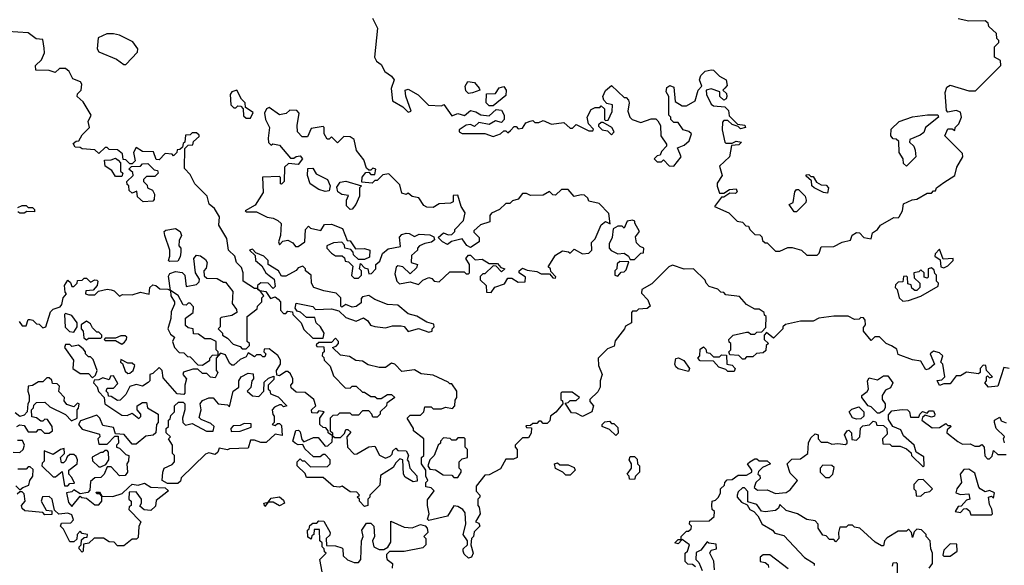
# Model space of a CAD drawing. Extents: x 2494118 to 2687960, y 757339 to 915227.
# Tile 32 of 256: x 2557144 to 2561886, y 828906 to 831535. Entities that reach past the tile are written whole.
import ezdxf

# ---------------------------------------------------------------- set-up
doc = ezdxf.new("R2010")
doc.units = 0

msp = doc.modelspace()

# ---------------------------------------------------------------- linework, layer by layer
at = {"layer": '0CON20XD'}
for points in [[(2558843, 831543), (2558866.7, 831495), (2558852.5, 831355), (2558862.5, 831335), (2558885, 831320), (2558902.5, 831285), (2558935, 831262.5), (2558947.5, 831245), (2558933, 831203), (2558940, 831145), (2558990, 831115), (2559015, 831090), (2559030, 831095), (2559003, 831167), (2559000, 831195), (2559015, 831200), (2559063, 831173), (2559113, 831123), (2559175, 831120), (2559187, 831127), (2559225, 831072.5), (2559255, 831082.5), (2559287, 831073), (2559315, 831097.5), (2559341.7, 831091.7), (2559365, 831077.5), (2559405, 831072.5), (2559438.3, 831101.7), (2559465, 831100), (2559477.5, 831075), (2559477.5, 831055), (2559465, 831040), (2559435, 831047.5), (2559405, 831030), (2559355, 831040), (2559335, 831020), (2559315, 831030), (2559295, 831027.5), (2559260, 831005), (2559260, 830995), (2559275, 830987.5), (2559385, 830987.5), (2559425, 830972.5), (2559460, 830985), (2559475, 831000), (2559485, 831000), (2559495, 830990), (2559508.3, 831001.7), (2559525, 831020), (2559535, 831020), (2559545, 831010), (2559565, 831012.5), (2559581.7, 831038.3), (2559603, 831047), (2559615, 831050), (2559625, 831040), (2559645, 831040), (2559665, 831050), (2559705, 831032.5), (2559765, 831040), (2559795, 831012.5), (2559807, 831013), (2559825, 831030), (2559885, 831000), (2559905, 831000), (2559908.3, 831008.3), (2559883, 831033), (2559877.5, 831065), (2559897, 831103), (2559915, 831112.5), (2559937.5, 831112.5), (2559945, 831120), (2559960, 831105), (2559960, 831055), (2559965, 831050), (2559978.3, 831051.7), (2559997, 831093), (2560000, 831125), (2559971.7, 831131.7), (2559957.5, 831147.5), (2559952.5, 831165), (2559965.8, 831194.2), (2559995, 831217.5), (2560055, 831160), (2560065, 831160), (2560077, 831147), (2560080, 831135), (2560072.5, 831095), (2560082.5, 831065), (2560093.6, 831053.6), (2560135, 831040), (2560185, 831057.5), (2560207.5, 831057.5), (2560218.3, 831048.3), (2560230, 831025), (2560232.5, 830975), (2560260, 830935), (2560260, 830925), (2560235, 830900), (2560228.3, 830881.7), (2560215, 830880), (2560200, 830865), (2560215, 830850), (2560235, 830850), (2560245, 830860), (2560271.7, 830831.7), (2560295, 830830), (2560330, 830875), (2560311.7, 830918.3), (2560345, 830930), (2560368.3, 830951.7), (2560380, 830985), (2560367, 830997), (2560340, 831005), (2560315, 831040), (2560295, 831040), (2560280, 831055), (2560280, 831065), (2560270, 831075), (2560270, 831165), (2560258.3, 831188.3), (2560261.7, 831208.3), (2560275, 831217.5), (2560295, 831210), (2560301.7, 831141.7), (2560335, 831120), (2560355, 831120), (2560397.5, 831145), (2560412.5, 831195), (2560430, 831215), (2560418.8, 831245), (2560424.2, 831265.8), (2560445, 831287.5), (2560475, 831293.3), (2560485, 831292.5), (2560515, 831262.5), (2560547.5, 831245), (2560551.7, 831218.3), (2560540, 831205), (2560530, 831195), (2560548.8, 831178.8), (2560550, 831165), (2560546.2, 831153.8), (2560535, 831147.5), (2560516.7, 831165), (2560517, 831187), (2560475, 831202.5), (2560450, 831195), (2560452.5, 831175), (2560475, 831127.5), (2560485, 831120), (2560540, 831115), (2560558.3, 831098.3), (2560561.7, 831071.7), (2560601.7, 831031.7), (2560637, 831027), (2560640, 831015), (2560615, 831010), (2560605, 831020), (2560575, 831030), (2560555, 831050), (2560535, 831050), (2560528.3, 831041.7), (2560527.5, 831005), (2560540, 830945), (2560545, 830940), (2560575, 830940), (2560595, 830950), (2560620, 830945), (2560607, 830933), (2560571.7, 830928.3), (2560562.5, 830875), (2560515, 830830), (2560527.5, 830785), (2560503, 830747), (2560503.6, 830733.6), (2560515, 830700), (2560535, 830700), (2560563, 830717), (2560595, 830720), (2560600, 830705), (2560591.7, 830698.3), (2560565, 830700), (2560535, 830680), (2560525, 830680), (2560490, 830635), (2560560, 830605), (2560600, 830565), (2560625, 830560), (2560641.7, 830541.7), (2560655, 830540), (2560660, 830525), (2560685, 830500), (2560708.3, 830498.3), (2560718.3, 830488.3), (2560721.7, 830471.7), (2560735, 830460), (2560745, 830460), (2560785, 830420), (2560805, 830420), (2560843, 830437), (2560865, 830437.5), (2560910, 830425), (2560935, 830400), (2560985, 830400), (2560995, 830410), (2561005, 830440), (2561065, 830442.5), (2561105, 830462.5), (2561145, 830472.5), (2561153.6, 830496.4), (2561175, 830510), (2561188.3, 830508.3), (2561210, 830485), (2561245, 830480), (2561251.7, 830508.3), (2561276.4, 830523.6), (2561290, 830545), (2561355, 830582.5), (2561375, 830580), (2561380, 830585), (2561396.7, 830615), (2561401.7, 830648.3), (2561443, 830667), (2561465, 830670), (2561515, 830700), (2561535, 830700), (2561545, 830710), (2561555, 830710), (2561560, 830725), (2561595, 830750), (2561647.5, 830785), (2561657.5, 830825), (2561687.5, 830875), (2561685, 830890), (2561600, 830975), (2561615, 831010), (2561635, 831010), (2561648.3, 831001.7), (2561650, 831015), (2561667, 831033), (2561680, 831065), (2561675, 831090), (2561655, 831097.5), (2561615, 831090), (2561608.3, 831098.3), (2561602, 831185), (2561609.3, 831210.7), (2561625, 831220), (2561715, 831192.5), (2561747, 831193), (2561870, 831315), (2561868.3, 831338.3), (2561840, 831355), (2561840, 831405), (2561860, 831425), (2561860, 831435), (2561850, 831445), (2561848.3, 831468.3), (2561811.7, 831501.7), (2561808.3, 831518.3), (2561795, 831530), (2561715, 831527.5), (2561665, 831540)], [(2558235, 829950), (2558250, 829965), (2558250, 829975), (2558240, 829985), (2558240, 830105), (2558288.3, 830141.7), (2558290, 830155), (2558310, 830175), (2558310, 830195), (2558320, 830205), (2558300, 830230), (2558291.7, 830231.7), (2558290, 830240), (2558275, 830240), (2558220, 830275), (2558220, 830315), (2558211.7, 830341.7), (2558187.5, 830365), (2558180, 830395), (2558150, 830425), (2558141.7, 830481.7), (2558102.5, 830545), (2558106.7, 830585), (2558082.5, 830625), (2558056.4, 830646.4), (2558047.5, 830685), (2557986.7, 830745), (2557965, 830790), (2557938.3, 830818.3), (2557940, 830915), (2557955, 830930), (2557978.3, 830931.7), (2557981.7, 830948.3), (2558008.3, 830971.7), (2558008.3, 830978.3), (2557995, 830990), (2557975, 830990), (2557965, 830980), (2557941.7, 830978.3), (2557940, 830945), (2557931.7, 830938.3), (2557928.3, 830921.7), (2557915, 830910), (2557901.7, 830908.3), (2557900, 830895), (2557885, 830880), (2557877.5, 830887.5), (2557845, 830890), (2557815, 830860), (2557801.7, 830861.7), (2557788.3, 830898.3), (2557735, 830900), (2557705, 830920), (2557692.5, 830895), (2557700, 830855), (2557685, 830840), (2557675, 830840), (2557655, 830860), (2557641.7, 830861.7), (2557638.3, 830888.3), (2557615, 830907.5), (2557575, 830910), (2557565, 830920), (2557555, 830920), (2557525, 830890), (2557505, 830907.5), (2557445, 830912.5), (2557435, 830920), (2557411.7, 830921.7), (2557401.7, 830938.3), (2557415, 830950), (2557428.3, 830951.7), (2557445, 830980), (2557480, 831015), (2557473.3, 831045), (2557487.5, 831075), (2557449.3, 831139.3), (2557420, 831165), (2557421.7, 831178.3), (2557440, 831195), (2557442.5, 831225), (2557436.1, 831236.1), (2557400, 831250), (2557382.5, 831285), (2557365, 831300), (2557335, 831300), (2557315, 831280), (2557285, 831290), (2557221.7, 831291.7), (2557220, 831315), (2557248.3, 831341.7), (2557262.5, 831375), (2557261.7, 831398.3), (2557255, 831440), (2557223, 831443), (2557185, 831472.5), (2557085, 831477.5)], [(2557655, 831320), (2557711.7, 831378.3), (2557712.5, 831395), (2557689.3, 831429.3), (2557625, 831460), (2557595, 831467.5), (2557563.6, 831466.4), (2557521.7, 831448.3), (2557517.5, 831395), (2557525, 831380), (2557610, 831345), (2557645, 831320), (2557655, 831320)], [(2559305, 831180), (2559293, 831193), (2559290, 831215), (2559303, 831237), (2559335, 831232.5), (2559357.5, 831205), (2559360, 831195), (2559325, 831183.3), (2559305, 831180)], [(2558255, 831060), (2558268.3, 831088.3), (2558231.7, 831111.7), (2558230, 831135), (2558211.7, 831151.7), (2558190, 831195), (2558165, 831187.5), (2558157.5, 831175), (2558160, 831125), (2558175, 831110), (2558185, 831110), (2558195, 831120), (2558208.3, 831118.3), (2558220, 831105), (2558221.7, 831071.7), (2558235, 831060), (2558255, 831060)], [(2559425, 831120), (2559405, 831120), (2559390, 831135), (2559391.7, 831178.3), (2559435, 831180), (2559453.8, 831206.2), (2559475, 831212.5), (2559487.5, 831195), (2559485, 831170), (2559425, 831120)], [(2559415, 830220), (2559433, 830247), (2559478.3, 830261.7), (2559495, 830290), (2559515, 830290), (2559545, 830270), (2559578.3, 830271.7), (2559580, 830295), (2559550, 830315), (2559550, 830325), (2559565, 830337.5), (2559588.3, 830328.3), (2559635, 830322.5), (2559655, 830310), (2559695, 830310), (2559711.7, 830291.7), (2559725, 830290), (2559727, 830297), (2559701.7, 830321.7), (2559700, 830335), (2559690, 830345), (2559725, 830400), (2559758.3, 830421.7), (2559787, 830417), (2559795, 830410), (2559815, 830430), (2559855, 830407.5), (2559885, 830410), (2559900, 830425), (2559898.3, 830461.7), (2559915, 830480), (2559943.9, 830546.1), (2559965, 830562.5), (2559988.3, 830551.7), (2559981.7, 830601.7), (2559935, 830650), (2559885, 830660), (2559880, 830675), (2559865, 830690), (2559848.3, 830691.7), (2559815, 830682.5), (2559785, 830716.7), (2559753, 830717), (2559725, 830690), (2559711.7, 830691.7), (2559695, 830707.5), (2559665, 830690), (2559605, 830687.5), (2559585, 830697.5), (2559565, 830697.5), (2559545, 830670), (2559518.3, 830661.7), (2559505, 830650), (2559485, 830650), (2559455, 830620), (2559417, 830603), (2559408.3, 830591.7), (2559408.3, 830561.7), (2559363, 830547), (2559331.7, 830518.3), (2559331.7, 830511.7), (2559357.5, 830485), (2559357.5, 830465), (2559315, 830437.5), (2559297, 830447), (2559275, 830480), (2559223, 830467), (2559205, 830452.5), (2559180, 830465), (2559160, 830485), (2559185, 830507.5), (2559208.3, 830498.3), (2559225, 830500), (2559240, 830515), (2559240, 830525), (2559281.7, 830568.3), (2559290, 830605), (2559270, 830635), (2559255, 830690), (2559232.5, 830687.5), (2559231.7, 830658.3), (2559219.3, 830650.7), (2559165, 830647.5), (2559135, 830630), (2559105, 830632.5), (2559090.7, 830640.7), (2559067, 830677), (2559035, 830682.5), (2559015, 830700), (2559005, 830692.5), (2558985, 830700), (2558975, 830740), (2558921.7, 830791.7), (2558893, 830787), (2558865, 830760), (2558855, 830760), (2558841.7, 830748.3), (2558791.7, 830751.7), (2558793, 830777), (2558811.7, 830798.3), (2558825, 830800), (2558835, 830790), (2558855, 830790), (2558860, 830815), (2558845, 830820), (2558835, 830810), (2558825, 830810), (2558815, 830820), (2558800.7, 830860.7), (2558766.7, 830905), (2558755, 830957.5), (2558735, 830970), (2558705, 830972.5), (2558675, 830942.5), (2558645, 830970), (2558635, 830960), (2558625, 830960), (2558610, 830985), (2558610, 831015), (2558605, 831020), (2558548.3, 831011.7), (2558529.3, 830970.7), (2558505, 830970), (2558482, 830995), (2558480, 831025), (2558490, 831085), (2558478.3, 831098.3), (2558445, 831100), (2558427, 831083), (2558395, 831077.5), (2558345, 831112.5), (2558333.3, 831105), (2558322.5, 831085), (2558327.5, 831055), (2558347.5, 831015), (2558340, 830965), (2558343, 830943), (2558355, 830930), (2558362.5, 830937.5), (2558395, 830930), (2558448.3, 830868.3), (2558465, 830867.5), (2558475, 830876.7), (2558495, 830880), (2558506.7, 830865), (2558485, 830837.5), (2558438.3, 830841.7), (2558420, 830825), (2558417.5, 830755), (2558405, 830742.5), (2558400, 830745), (2558400, 830775), (2558395, 830780), (2558313.3, 830776.7), (2558317, 830703), (2558278.3, 830641.7), (2558230, 830615), (2558235, 830610), (2558285, 830610), (2558335, 830583.3), (2558365, 830578.8), (2558387.5, 830567.5), (2558403, 830553), (2558400, 830495), (2558390, 830465), (2558395, 830450), (2558411.7, 830468.3), (2558435, 830472.5), (2558459.3, 830459.3), (2558473, 830443), (2558485, 830442.5), (2558517.5, 830465), (2558520, 830525), (2558535, 830540), (2558545, 830530), (2558595, 830520), (2558611.7, 830548.3), (2558645, 830550), (2558698.3, 830528.3), (2558721.7, 830471.7), (2558735, 830470), (2558761.7, 830431.7), (2558805, 830432.5), (2558830, 830425), (2558828.3, 830391.7), (2558805, 830380), (2558775, 830380), (2558751.7, 830401.7), (2558750, 830415), (2558738.3, 830428.3), (2558710, 830435), (2558708.3, 830448.3), (2558695, 830462.5), (2558655, 830460), (2558622.5, 830445), (2558622.5, 830435), (2558645, 830410), (2558665, 830397.5), (2558697, 830397), (2558708.3, 830388.3), (2558711.7, 830371.7), (2558728.3, 830368.3), (2558748.3, 830348.3), (2558742.5, 830302.5), (2558755, 830290), (2558775, 830290), (2558790, 830305), (2558790, 830325), (2558780, 830335), (2558785, 830360), (2558805, 830340), (2558820, 830335), (2558825, 830310), (2558838.3, 830311.7), (2558860, 830335), (2558860, 830355), (2558878.3, 830371.7), (2558891.7, 830408.3), (2558918.3, 830431.7), (2558978.3, 830441.7), (2558972.5, 830487.5), (2558985, 830500), (2559005, 830506.7), (2559020, 830505), (2559045, 830490), (2559068.3, 830501.7), (2559119.3, 830499.3), (2559139.3, 830489.3), (2559142.5, 830475), (2559127, 830463), (2559095, 830457.5), (2559070, 830445), (2559060, 830435), (2559060, 830425), (2559031.7, 830398.3), (2559030, 830365), (2559060, 830355), (2559055, 830340), (2559025, 830310), (2558990, 830345), (2558965, 830350), (2558957, 830343), (2558950.7, 830310.7), (2558960, 830275), (2558973, 830263), (2559025, 830272.5), (2559065, 830260), (2559085, 830280), (2559115, 830292.5), (2559128.3, 830288.3), (2559140, 830275), (2559165, 830272.5), (2559215, 830320), (2559285, 830320), (2559295, 830310), (2559305, 830310), (2559310, 830315), (2559310, 830355), (2559292.5, 830385), (2559305, 830400), (2559315, 830400), (2559338.3, 830378.3), (2559371.7, 830381.7), (2559405, 830360), (2559445, 830360), (2559461.7, 830341.7), (2559480, 830335), (2559465, 830320), (2559438.3, 830348.3), (2559425, 830350), (2559385, 830310), (2559375, 830310), (2559361.7, 830298.3), (2559361.7, 830281.7), (2559390, 830255), (2559391.7, 830221.7), (2559415, 830220)], [(2561415, 830830), (2561401.7, 830841.7), (2561400, 830865), (2561380, 830895), (2561378.3, 830948.3), (2561365, 830960), (2561351.7, 830961.7), (2561340, 830975), (2561341.7, 831008.3), (2561380, 831045), (2561443.6, 831066.4), (2561517, 831077), (2561567, 831077), (2561570, 831065), (2561507.5, 831015), (2561498.3, 830991.7), (2561481.7, 830978.3), (2561431.7, 830958.3), (2561430, 830945), (2561450, 830925), (2561457, 830907), (2561460, 830875), (2561415, 830830)], [(2559995, 830980), (2560007.5, 830995), (2559996.4, 831016.4), (2559955, 831040), (2559945, 831040), (2559931.7, 831028.3), (2559931.7, 831021.7), (2559950, 831005), (2559975, 831000), (2559995, 830980)], [(2557635, 830780), (2557605, 830780), (2557588.3, 830808.3), (2557555, 830830), (2557551.7, 830858.3), (2557585, 830860), (2557605, 830867.5), (2557618.3, 830858.3), (2557630, 830845), (2557630, 830805), (2557640, 830795), (2557635, 830780)], [(2557738.3, 830658.3), (2557711.7, 830681.7), (2557708.3, 830708.3), (2557685, 830700), (2557671.7, 830711.7), (2557670, 830735), (2557661.7, 830741.7), (2557660, 830755), (2557690, 830785), (2557688.3, 830798.3), (2557670, 830815), (2557681.7, 830828.3), (2557725, 830830), (2557735, 830840), (2557761.7, 830841.7), (2557791.7, 830811.7), (2557808.3, 830808.3), (2557810, 830795), (2557795, 830780), (2557755, 830780), (2557740, 830765), (2557740, 830755), (2557758.3, 830738.3), (2557760, 830725), (2557783, 830713), (2557792.5, 830695), (2557791.7, 830668.3), (2557785, 830660), (2557738.3, 830658.3)], [(2558615, 830706.7), (2558585, 830716.7), (2558543.3, 830745), (2558530, 830785), (2558531.7, 830818.3), (2558555, 830820), (2558571.7, 830791.7), (2558625.9, 830765.9), (2558640, 830735), (2558635, 830710), (2558615, 830706.7)], [(2561035, 830700), (2561015, 830702.5), (2560970, 830725), (2560960, 830735), (2560958.3, 830758.3), (2560931.7, 830781.7), (2560931.7, 830788.3), (2560945, 830790), (2560955, 830780), (2560965, 830780), (2560981.7, 830751.7), (2561005, 830740), (2561028.3, 830738.3), (2561040, 830725), (2561035, 830700)], [(2558735, 830620), (2558718.3, 830638.3), (2558717.5, 830665), (2558728.3, 830688.3), (2558695, 830692.5), (2558676.2, 830706.2), (2558671.7, 830728.3), (2558686.9, 830753.1), (2558715, 830757.5), (2558790, 830735), (2558780, 830725), (2558780, 830685), (2558763.3, 830645), (2558745, 830622.5), (2558735, 830620)], [(2560885, 830610), (2560875, 830610), (2560850, 830645), (2560870, 830655), (2560877.5, 830705), (2560885, 830717.5), (2560895, 830717.5), (2560927.5, 830685), (2560932.5, 830665), (2560930, 830655), (2560885, 830610)], [(2557135, 830630), (2557155, 830640), (2557175, 830640), (2557185, 830630), (2557205, 830630), (2557215, 830620), (2557215, 830610), (2557178.3, 830611.7), (2557165, 830602.5), (2557145, 830602.5), (2557135, 830610)], [(2560105, 830380), (2560135, 830410), (2560148.3, 830411.7), (2560150, 830435), (2560131.7, 830441.7), (2560115, 830460), (2560110.7, 830489.3), (2560130, 830515), (2560107.5, 830555), (2560107.5, 830565), (2560095, 830570), (2560070, 830565), (2560055, 830530), (2560045, 830540), (2560025, 830540), (2560002.5, 830527.5), (2559997.5, 830485), (2559982.5, 830455), (2559982.5, 830435), (2559993, 830423), (2560025, 830407.5), (2560055, 830410), (2560076.4, 830396.4), (2560085, 830380), (2560105, 830380)], [(2557865, 830370), (2557860, 830375), (2557867.5, 830395), (2557867.5, 830425), (2557842.5, 830495), (2557840, 830515), (2557848.3, 830521.7), (2557895, 830528.8), (2557916.7, 830515), (2557922.5, 830495), (2557911.7, 830471.7), (2557910, 830445), (2557920, 830435), (2557920, 830415), (2557917, 830393), (2557905, 830372.5), (2557865, 830370)], [(2558605, 830000), (2558610, 830025), (2558592.5, 830055), (2558572.5, 830075), (2558565, 830100), (2558525, 830100), (2558496.1, 830126.1), (2558480.7, 830130.7), (2558470, 830145), (2558475, 830170), (2558555, 830152.5), (2558568.3, 830138.3), (2558645, 830142.5), (2558681.7, 830131.7), (2558715, 830100), (2558765, 830083.3), (2558799.3, 830099.3), (2558820, 830085), (2558834, 830064), (2558855, 830056.2), (2558905, 830051.2), (2558939.3, 830060.7), (2558980.7, 830060.7), (2558996.4, 830056.4), (2559015, 830033.3), (2559065, 830046.7), (2559115, 830030), (2559130, 830035), (2559130, 830045), (2559140, 830055), (2559138.3, 830068.3), (2559105, 830077.5), (2559057, 830107), (2559015, 830117.5), (2558965, 830160), (2558915, 830162.5), (2558855, 830186.7), (2558825, 830206.7), (2558795, 830200), (2558788.3, 830191.7), (2558788.3, 830171.7), (2558765, 830153.3), (2558745, 830150), (2558715, 830162.5), (2558695, 830150), (2558690, 830155), (2558690, 830195), (2558668.3, 830218.3), (2558608.3, 830228.3), (2558560, 830245), (2558550, 830265), (2558547.5, 830305), (2558520, 830325), (2558520, 830335), (2558508.3, 830348.3), (2558485, 830340), (2558475, 830327.5), (2558425, 830300), (2558405, 830300), (2558390, 830325), (2558340, 830355), (2558340, 830375), (2558320, 830395), (2558281.7, 830411.7), (2558265, 830430), (2558250, 830425), (2558278.3, 830398.3), (2558280, 830375), (2558310, 830350), (2558330, 830315), (2558345, 830303.3), (2558370, 830285), (2558375, 830250), (2558365, 830240), (2558340, 830265), (2558305, 830266.7), (2558290, 830255), (2558290, 830240), (2558300, 830230), (2558330, 830225), (2558351.7, 830191.7), (2558375, 830200), (2558388.3, 830188.3), (2558400, 830175), (2558400, 830135), (2558415, 830120), (2558425, 830120), (2558435, 830130), (2558458.3, 830128.3), (2558460, 830115), (2558500, 830075), (2558511.7, 830041.7), (2558555, 830000), (2558605, 830000)], [(2561595, 830340), (2561615, 830350), (2561640, 830375), (2561640, 830385), (2561591.7, 830381.7), (2561575, 830430), (2561553, 830407), (2561552.5, 830395), (2561578.3, 830378.3), (2561580, 830345), (2561595, 830340)], [(2557141.7, 830081.7), (2557155, 830060), (2557175, 830060), (2557185, 830090), (2557195, 830090), (2557207, 830087), (2557225, 830070), (2557238.3, 830068.3), (2557255, 830050), (2557270, 830055), (2557291.7, 830128.3), (2557305, 830140), (2557338.3, 830151.7), (2557347, 830163), (2557352.5, 830195), (2557370, 830215), (2557363, 830223), (2557360, 830255), (2557375, 830280), (2557388.3, 830268.3), (2557395, 830250), (2557405, 830250), (2557420, 830265), (2557421.7, 830278.3), (2557445, 830280), (2557455, 830290), (2557465, 830290), (2557485, 830270), (2557505, 830282.5), (2557515, 830280), (2557520, 830275), (2557517.5, 830255), (2557498.3, 830231.7), (2557461.7, 830228.3), (2557460, 830215), (2557475, 830210), (2557505, 830210), (2557523, 830227), (2557565, 830237.5), (2557585, 830233.3), (2557598.3, 830228.3), (2557625, 830202.5), (2557638.3, 830211.7), (2557685, 830210), (2557725, 830222.5), (2557767.5, 830212.5), (2557770, 830245), (2557785, 830257.5), (2557800, 830255), (2557818.3, 830238.3), (2557857.5, 830237.5), (2557870, 830230), (2557860.7, 830299.3), (2557867, 830313), (2557895, 830322.5), (2557927, 830317), (2557940, 830305), (2557945, 830250), (2557995, 830260), (2558008.3, 830271.7), (2558010, 830285), (2557990, 830315), (2557982.5, 830385), (2557995, 830400), (2558015, 830397.5), (2558039.3, 830379.3), (2558047.5, 830365), (2558041.7, 830338.3), (2558030, 830325), (2558031.7, 830301.7), (2558045, 830290), (2558095, 830287.5), (2558125, 830270), (2558135, 830270), (2558170, 830225), (2558167, 830167), (2558188.3, 830138.3), (2558190, 830125), (2558165, 830110), (2558115, 830100), (2558110, 830095), (2558110, 830055), (2558100, 830045), (2558120, 830025), (2558120, 830015), (2558145, 830000), (2558171.7, 829971.7), (2558205, 829960), (2558215, 829950), (2558235, 829950)], [(2560025, 830300), (2560041.7, 830318.3), (2560055, 830320), (2560065, 830330), (2560078.3, 830368.3), (2560035, 830370), (2560021.7, 830358.3), (2560020, 830335), (2560010, 830325), (2560010, 830305), (2560025, 830300)], [(2561910, 829855), (2561885, 829860), (2561855, 829770), (2561810, 829765), (2561792.5, 829785), (2561800, 829795), (2561800, 829815), (2561805, 829820), (2561815, 829810), (2561830, 829815), (2561800, 829845), (2561798.3, 829868.3), (2561785, 829870), (2561770, 829855), (2561770, 829835), (2561761.7, 829828.3), (2561705, 829836.7), (2561675, 829820), (2561655, 829820), (2561625, 829780), (2561595, 829780), (2561575, 829772.5), (2561563, 829797), (2561585, 829800), (2561600, 829815), (2561590, 829875), (2561580, 829885), (2561590, 829915), (2561575, 829930), (2561545, 829937.5), (2561530, 829925), (2561550, 829875), (2561525, 829852.5), (2561508.3, 829848.3), (2561485, 829890), (2561445, 829896.7), (2561375, 829922.5), (2561368.3, 829948.3), (2561343.8, 829963.8), (2561317.5, 829975), (2561285, 830007.5), (2561263, 830007), (2561245, 829990), (2561207.5, 830035), (2561208.3, 830051.7), (2561217.5, 830065), (2561217, 830087), (2561208.3, 830098.3), (2561195, 830100), (2561187, 830093), (2561165, 830090), (2561135, 830107.5), (2561065, 830107.5), (2560993.6, 830096.4), (2560965, 830083.3), (2560905, 830082.5), (2560833, 830067), (2560820, 830055), (2560820, 830045), (2560775, 830000), (2560741.7, 830028.3), (2560730, 830015), (2560730, 829995), (2560750, 829975), (2560740, 829965), (2560738.3, 829941.7), (2560725, 829930), (2560693, 829927), (2560675, 829910), (2560645, 829910), (2560635, 829900), (2560625, 829900), (2560607, 829917), (2560565, 829920), (2560560, 829935), (2560570, 829945), (2560570, 829975), (2560561.7, 829981.7), (2560560, 829995), (2560580, 830015), (2560645, 830030), (2560655, 830030), (2560665, 830020), (2560685, 830020), (2560695, 830030), (2560718.3, 830031.7), (2560738.3, 830051.7), (2560740, 830105), (2560731.7, 830111.7), (2560730, 830125), (2560705, 830140), (2560685, 830140), (2560645, 830162.5), (2560611.7, 830201.7), (2560545, 830210), (2560535, 830220), (2560521.7, 830221.7), (2560507, 830237), (2560465, 830250), (2560450, 830265), (2560445, 830280), (2560390, 830335), (2560345, 830332.5), (2560288.3, 830351.7), (2560270, 830345), (2560188.3, 830261.7), (2560140, 830235), (2560138.3, 830218.3), (2560170, 830185), (2560180, 830155), (2560167, 830143), (2560125, 830140), (2560115, 830130), (2560095, 830130), (2560090, 830125), (2560090, 830075), (2560061.7, 830058.3), (2560057.5, 830045), (2560011.7, 829988.3), (2560007.5, 829962.5), (2559975, 829950), (2559930, 829905), (2559931.7, 829868.3), (2559950, 829825), (2559940, 829795), (2559940, 829765), (2559928.3, 829741.7), (2559890, 829705), (2559890, 829695), (2559907.5, 829675), (2559900, 829645), (2559855, 829622.5), (2559825, 829640), (2559801.7, 829641.7), (2559771.7, 829688.3), (2559785, 829690), (2559795, 829700), (2559825, 829700), (2559840, 829715), (2559805, 829740), (2559755, 829740), (2559750, 829735), (2559750, 829705), (2559758.3, 829698.3), (2559760, 829685), (2559726.4, 829643.6), (2559700, 829625), (2559697, 829603), (2559685, 829590), (2559665, 829590), (2559655, 829600), (2559645, 829600), (2559635, 829590), (2559615, 829590), (2559605, 829580), (2559581.7, 829578.3), (2559585, 829570), (2559608.3, 829568.3), (2559607, 829543), (2559595, 829520), (2559565, 829520), (2559530, 829485), (2559530, 829475), (2559540, 829465), (2559540, 829425), (2559521.7, 829418.3), (2559485, 829417.5), (2559459.3, 829370.7), (2559405, 829342.5), (2559385, 829340), (2559343, 829287), (2559343, 829263), (2559360, 829245), (2559360, 829235), (2559350, 829225), (2559350, 829195), (2559357, 829187), (2559362.5, 829155), (2559340, 829115), (2559355, 829110), (2559360, 829095), (2559333, 829067), (2559330, 829045), (2559320, 829035), (2559317.5, 829005), (2559327.5, 828965), (2559320, 828945), (2559305, 828940), (2559285, 828960), (2559280, 828975), (2559280, 828985), (2559300, 829005), (2559300, 829025), (2559280, 829055), (2559292.5, 829105), (2559289.3, 829159.3), (2559277.5, 829175), (2559255, 829190), (2559235, 829193.3), (2559205, 829143.3), (2559115, 829122.5), (2559108.3, 829128.3), (2559116.7, 829155), (2559107.5, 829195), (2559108.3, 829221.7), (2559140, 829265), (2559125, 829280), (2559100, 829285), (2559100, 829305), (2559110, 829315), (2559100, 829335), (2559100, 829365), (2559080, 829395), (2559080, 829425), (2559090, 829435), (2559090, 829515), (2559040, 829555), (2559040, 829565), (2559010, 829615), (2559025, 829630), (2559075, 829630), (2559090, 829645), (2559095, 829670), (2559125, 829670), (2559135, 829660), (2559175, 829660), (2559195, 829667.5), (2559228.3, 829661.7), (2559240, 829675), (2559241.7, 829701.7), (2559250, 829715), (2559250, 829745), (2559225, 829780), (2559215, 829780), (2559208.3, 829788.3), (2559135, 829822.5), (2559078.3, 829828.3), (2559045, 829847.5), (2558985, 829840), (2558950, 829875), (2558935, 829880), (2558905, 829860), (2558875, 829860), (2558823, 829873), (2558795, 829890), (2558763, 829893), (2558731.7, 829911.7), (2558688.3, 829918.3), (2558650, 829955), (2558668.3, 829961.7), (2558680, 829975), (2558680, 829985), (2558665, 830000), (2558645, 829980), (2558585, 829980), (2558571.7, 829968.3), (2558575, 829960), (2558608.3, 829958.3), (2558610, 829935), (2558601.7, 829928.3), (2558600, 829915), (2558608.3, 829908.3), (2558610, 829895), (2558640, 829865), (2558655, 829820), (2558711.7, 829761.7), (2558735, 829760), (2558745, 829770), (2558765, 829770), (2558795, 829740), (2558805, 829740), (2558835, 829720), (2558855, 829720), (2558865, 829710), (2558885, 829710), (2558915, 829730), (2558935, 829730), (2558950, 829715), (2558911.7, 829688.3), (2558910, 829675), (2558880, 829645), (2558880, 829635), (2558865, 829620), (2558845, 829620), (2558840, 829635), (2558825, 829650), (2558795, 829650), (2558775, 829630), (2558745, 829630), (2558735, 829640), (2558685, 829640), (2558675, 829630), (2558651.7, 829628.3), (2558640, 829615), (2558640, 829555), (2558650, 829545), (2558650, 829530), (2558661.7, 829521.7), (2558688.3, 829521.7), (2558708.3, 829541.7), (2558715, 829560), (2558725, 829560), (2558738.3, 829548.3), (2558720, 829525), (2558722.5, 829475), (2558755, 829442.5), (2558767, 829443), (2558825, 829477.5), (2558855, 829480), (2558877, 829437), (2558905, 829422.5), (2558928.3, 829431.7), (2558938.3, 829441.7), (2558941.7, 829458.3), (2558955, 829470), (2558965, 829460), (2559005, 829457.5), (2559017, 829437), (2559010, 829415), (2559017, 829407), (2559022.5, 829375), (2559057, 829337), (2559058.3, 829311.7), (2559038.3, 829308.3), (2559000.7, 829330.7), (2558992.5, 829345), (2558990, 829415), (2558975, 829420), (2558955, 829400), (2558943, 829377), (2558881.7, 829338.3), (2558878.3, 829291.7), (2558830, 829245), (2558830, 829235), (2558820, 829225), (2558820, 829195), (2558805, 829190), (2558780, 829215), (2558780, 829225), (2558770, 829235), (2558780, 829245), (2558768.3, 829258.3), (2558735, 829260), (2558697, 829287), (2558685, 829282.5), (2558655, 829286.7), (2558605, 829330), (2558525, 829330), (2558518.3, 829348.3), (2558480, 829385), (2558480, 829405), (2558495, 829420), (2558505, 829410), (2558515, 829410), (2558545, 829380), (2558627, 829383), (2558640, 829395), (2558640, 829415), (2558615, 829440), (2558605, 829440), (2558591.7, 829428.3), (2558558.3, 829428.3), (2558517, 829467), (2558508.3, 829488.3), (2558485, 829487.5), (2558470, 829495), (2558460, 829505), (2558473.6, 829556.4), (2558487, 829557), (2558495, 829550), (2558503, 829513), (2558511.7, 829501.7), (2558558.3, 829521.7), (2558581.7, 829521.7), (2558615, 829480), (2558628.3, 829481.7), (2558648.3, 829501.7), (2558650, 829530), (2558630, 829545), (2558630, 829555), (2558618.3, 829568.3), (2558605, 829570), (2558590, 829585), (2558590, 829615), (2558610, 829645), (2558585, 829650), (2558575, 829640), (2558551.7, 829641.7), (2558550, 829655), (2558570, 829675), (2558560, 829705), (2558518.3, 829738.3), (2558475, 829740), (2558451.7, 829761.7), (2558450, 829775), (2558460, 829785), (2558460, 829805), (2558448.3, 829828.3), (2558435, 829840), (2558425, 829840), (2558395, 829820), (2558381.7, 829821.7), (2558380, 829845), (2558400, 829875), (2558400, 829895), (2558386.4, 829916.4), (2558345, 829950), (2558321.7, 829948.3), (2558320, 829935), (2558330, 829925), (2558325, 829910), (2558315, 829910), (2558305, 829920), (2558285, 829920), (2558275, 829910), (2558245, 829930), (2558235, 829910), (2558205, 829897.5), (2558175, 829870), (2558165, 829870), (2558155, 829880), (2558135, 829920), (2558111.7, 829928.3), (2558090, 829905), (2558090, 829845), (2558097.5, 829835), (2558085, 829810), (2558063.3, 829813.3), (2558045, 829830), (2558025, 829830), (2558001.7, 829851.7), (2557978.3, 829851.7), (2557933, 829837), (2557930, 829825), (2557947.5, 829805), (2557940, 829775), (2557940, 829735), (2557935, 829730), (2557901.7, 829731.7), (2557835, 829810), (2557830, 829845), (2557815, 829860), (2557785, 829830), (2557770, 829825), (2557770, 829795), (2557763, 829787), (2557735, 829770), (2557723.3, 829773.3)], [(2561398.3, 830178.3), (2561425, 830182.5), (2561485, 830202.5), (2561568.3, 830251.7), (2561570, 830265), (2561560, 830275), (2561560, 830305), (2561551.7, 830311.7), (2561548.3, 830328.3), (2561535, 830340), (2561520, 830335), (2561520, 830295), (2561515, 830290), (2561500, 830295), (2561500, 830315), (2561485, 830330), (2561475, 830320), (2561450, 830315), (2561451.7, 830291.7), (2561480, 830265), (2561480, 830245), (2561465, 830230), (2561455, 830230), (2561441.7, 830241.7), (2561438.3, 830258.3), (2561421.7, 830261.7), (2561420, 830295), (2561415, 830300), (2561401.7, 830298.3), (2561398.3, 830271.7), (2561375, 830270), (2561361.7, 830258.3), (2561360, 830245), (2561370, 830235), (2561380, 830195), (2561398.3, 830178.3)], [(2558025, 829870), (2558060, 829895), (2558060, 829905), (2558071.7, 829918.3), (2558100, 829920), (2558100, 829935), (2558090, 829945), (2558090, 829985), (2558065, 829997.5), (2558035, 829997.5), (2558005, 830020), (2557981.7, 830021.7), (2557980, 830045), (2557955, 830050), (2557941.7, 830061.7), (2557943, 830097), (2557980, 830125), (2557981.7, 830151.7), (2557965, 830170), (2557955, 830170), (2557945, 830160), (2557931.7, 830161.7), (2557906.4, 830206.4), (2557870, 830230), (2557872.5, 830205), (2557890, 830175), (2557890, 830165), (2557873, 830127), (2557872.5, 830095), (2557857.5, 830045), (2557870.7, 830020.7), (2557890, 830005), (2557880, 829985), (2557890, 829955), (2557911.7, 829931.7), (2557935, 829930), (2557951.7, 829911.7), (2557965, 829910), (2558001.7, 829871.7), (2558025, 829870)], [(2557405, 830030), (2557420, 830055), (2557420, 830075), (2557395, 830110), (2557365, 830120), (2557360, 830115), (2557363, 830053), (2557383, 830033), (2557405, 830030)], [(2557465, 829992.5), (2557475, 830000), (2557535, 830000), (2557540, 830005), (2557540, 830015), (2557525, 830030), (2557515, 830030), (2557495, 830050), (2557485, 830070), (2557465, 830082.5), (2557440, 830065), (2557440, 830045), (2557450, 830035), (2557453, 830003), (2557465, 829992.5)], [(2557635, 829972.5), (2557649.3, 829980.7), (2557657.5, 829995), (2557660, 830005), (2557651.7, 830011.7), (2557631.7, 830011.7), (2557605, 830000), (2557555, 830000), (2557550, 829995), (2557555, 829990), (2557605, 829990), (2557635, 829972.5)], [(2557495, 829810), (2557508.3, 829821.7), (2557517.5, 829845), (2557498.3, 829898.3), (2557485, 829910), (2557475, 829910), (2557460, 829925), (2557460, 829935), (2557449.3, 829949.3), (2557427, 829967), (2557395, 829960), (2557385, 829970), (2557365, 829970), (2557360, 829955), (2557402.5, 829895), (2557400, 829855), (2557435, 829830), (2557475, 829830), (2557495, 829810)], [(2560585, 829840), (2560555, 829840), (2560545, 829850), (2560511.7, 829861.7), (2560485, 829890), (2560421.7, 829891.7), (2560410, 829905), (2560420, 829915), (2560421.7, 829948.3), (2560438.3, 829958.3), (2560448.3, 829948.3), (2560451.7, 829931.7), (2560468.3, 829928.3), (2560485, 829910), (2560515, 829910), (2560525, 829920), (2560548.3, 829918.3), (2560550, 829875), (2560575, 829870), (2560590, 829855), (2560585, 829840)], [(2557665, 829830), (2557675, 829832.5), (2557690, 829845), (2557698.3, 829868.3), (2557685, 829880), (2557665, 829880), (2557631.7, 829898.3), (2557630, 829885), (2557638.3, 829878.3), (2557651.7, 829841.7), (2557665, 829830)], [(2560365, 829840), (2560315, 829852.5), (2560305, 829862.5), (2560298.8, 829875), (2560305, 829902.5), (2560316.4, 829906.4), (2560343, 829893), (2560370, 829855), (2560365, 829840)], [(2557130, 829575), (2557145, 829582.5), (2557165, 829580), (2557185, 829550), (2557225, 829550), (2557235, 829560), (2557245, 829560), (2557263, 829543), (2557285, 829542.5), (2557302.5, 829555), (2557300, 829575), (2557278.3, 829608.3), (2557265, 829610), (2557255, 829600), (2557245, 829600), (2557225, 829617.5), (2557201.7, 829621.7), (2557200, 829655), (2557210, 829665), (2557211.7, 829678.3), (2557225, 829690), (2557265, 829692.5), (2557289.3, 829669.3), (2557365, 829632.5), (2557393, 829603), (2557420, 829615), (2557420, 829655), (2557427, 829663), (2557430, 829685), (2557423, 829687), (2557405, 829670), (2557370.7, 829680.7), (2557358.3, 829698.3), (2557360, 829715), (2557333, 829743), (2557335, 829770), (2557325, 829780), (2557301.7, 829781.7), (2557298.3, 829798.3), (2557285, 829810), (2557275, 829810), (2557255, 829790), (2557235, 829790), (2557205, 829772.5), (2557185, 829770), (2557182.5, 829745), (2557190, 829725), (2557190, 829695), (2557182.5, 829685), (2557180, 829645), (2557165, 829630), (2557145, 829622.5), (2557121.7, 829641.7)], [(2557723.3, 829773.3), (2557705, 829776.7), (2557675, 829767.5), (2557655, 829730), (2557628.3, 829701.7), (2557615, 829700), (2557585, 829720), (2557571.7, 829721.7), (2557570, 829735), (2557560, 829745), (2557565, 829760), (2557595, 829760), (2557617, 829783), (2557595, 829820), (2557581.7, 829818.3), (2557575, 829800), (2557545, 829810), (2557525, 829800), (2557501.7, 829798.3), (2557500, 829785), (2557517, 829767), (2557523, 829743), (2557550, 829715), (2557553.6, 829683.6), (2557635, 829630), (2557661.7, 829628.3), (2557685, 829640), (2557717, 829613), (2557727, 829623), (2557727.5, 829635), (2557710, 829655), (2557710, 829675), (2557735, 829690), (2557755, 829690), (2557760, 829665), (2557810, 829635), (2557810, 829595), (2557802.5, 829585), (2557800, 829545), (2557787, 829533), (2557751.7, 829528.3), (2557705, 829490), (2557685, 829490), (2557647, 829537), (2557605, 829540), (2557595, 829570), (2557545, 829580), (2557530, 829615), (2557515, 829630), (2557437, 829603), (2557427.5, 829585), (2557445, 829562.5), (2557528.3, 829538.3), (2557530, 829525), (2557520, 829515), (2557525, 829490), (2557565, 829490), (2557601.7, 829528.3), (2557618.3, 829528.3), (2557620, 829495), (2557610, 829485), (2557610, 829475), (2557625, 829470), (2557655, 829440), (2557670, 829435), (2557668.3, 829408.3), (2557660, 829395), (2557662.5, 829355), (2557651.7, 829338.3), (2557625, 829337.5), (2557585, 829380), (2557565, 829380), (2557550, 829345), (2557535, 829330), (2557505, 829327.5), (2557485, 829310), (2557481.7, 829268.3), (2557472.5, 829257.5), (2557435, 829250), (2557405, 829270), (2557395, 829260), (2557370, 829255), (2557378.3, 829208.3), (2557395, 829190), (2557435, 829240), (2557443, 829233), (2557465, 829230), (2557505, 829197.5), (2557525, 829197.5), (2557540, 829215), (2557540, 829240), (2557530, 829250), (2557515, 829250), (2557511.7, 829258.3), (2557528.3, 829258.3), (2557540, 829240), (2557591.7, 829238.3), (2557637, 829253), (2557668.3, 829281.7), (2557685, 829297.5), (2557715, 829292.5), (2557745, 829302.5), (2557775, 829282.5), (2557845, 829280), (2557860, 829265), (2557801.7, 829218.3), (2557798.3, 829191.7), (2557775, 829170), (2557743, 829173), (2557721.7, 829191.7), (2557730, 829205), (2557730, 829225), (2557705, 829260), (2557671.7, 829258.3), (2557670, 829225), (2557680, 829215), (2557680, 829195), (2557671.7, 829188.3), (2557670, 829175), (2557727.5, 829115), (2557717, 829093), (2557715, 829040), (2557707, 829033), (2557685, 829032.5), (2557645, 829000), (2557615, 829000), (2557598.3, 829018.3), (2557575, 829020), (2557547, 829037), (2557503, 829037), (2557477, 829013), (2557451.7, 829008.3), (2557450, 828975), (2557445, 828970), (2557430, 828985), (2557430, 828995), (2557440, 829005), (2557441.7, 829028.3), (2557455, 829040), (2557468.3, 829041.7), (2557470, 829055), (2557445, 829060), (2557435, 829070), (2557420, 829055), (2557418.3, 829031.7), (2557405, 829020), (2557385, 829020), (2557355, 829080), (2557340, 829095), (2557345, 829110), (2557389.3, 829110.7), (2557402.5, 829125), (2557395, 829150), (2557375, 829157.5), (2557332.5, 829152.5), (2557311.7, 829171.7), (2557300, 829225), (2557285, 829237.5), (2557253, 829237), (2557247.5, 829215), (2557271.7, 829171.7), (2557298.3, 829168.3), (2557298.3, 829151.7), (2557265, 829150), (2557255, 829160), (2557168.3, 829168.3), (2557155, 829180), (2557152.5, 829195), (2557170, 829215), (2557165, 829250), (2557155, 829260), (2557145, 829260), (2557131.7, 829248.3)], [(2557905, 829300), (2557855, 829300), (2557830, 829315), (2557832.5, 829355), (2557840, 829375), (2557878.3, 829391.7), (2557890, 829405), (2557890, 829435), (2557880, 829445), (2557880, 829485), (2557860, 829515), (2557870, 829525), (2557850, 829545), (2557850, 829565), (2557860, 829575), (2557860, 829605), (2557868.3, 829611.7), (2557871.7, 829628.3), (2557890, 829645), (2557890, 829675), (2557908.3, 829691.7), (2557931.7, 829691.7), (2557940, 829685), (2557940, 829655), (2557927.5, 829615), (2557930, 829595), (2557941.7, 829581.7), (2557975, 829590), (2558043, 829553), (2558075, 829552.5), (2558080, 829575), (2558065, 829590), (2558018.3, 829608.3), (2558008.3, 829618.3), (2558017.5, 829655), (2558012.5, 829685), (2558025, 829700), (2558055, 829712.5), (2558075, 829712.5), (2558100, 829685), (2558145, 829680), (2558155, 829670), (2558172.5, 829745), (2558200, 829765), (2558200, 829795), (2558210, 829815), (2558245, 829832.5), (2558268.3, 829828.3), (2558270, 829805), (2558262.5, 829795), (2558257, 829763), (2558240, 829745), (2558265, 829722.5), (2558295, 829720), (2558320, 829745), (2558321.7, 829788.3), (2558341.7, 829808.3), (2558368.3, 829818.3), (2558368.3, 829801.7), (2558340, 829775), (2558340, 829755), (2558348.3, 829748.3), (2558351.7, 829731.7), (2558388.3, 829718.3), (2558430, 829675), (2558415, 829670), (2558405, 829680), (2558395, 829680), (2558371.7, 829668.3), (2558360, 829655), (2558363, 829633), (2558370, 829625), (2558370, 829595), (2558360, 829585), (2558375, 829580), (2558385, 829590), (2558395, 829590), (2558405, 829580), (2558408.3, 829531.7), (2558375, 829537.5), (2558331.7, 829498.3), (2558305, 829497.5), (2558275, 829510), (2558255, 829510), (2558245, 829470), (2558155, 829467.5), (2558145, 829462.5), (2558105, 829470), (2558098.3, 829451.7), (2558085, 829440), (2558055, 829447.5), (2558038.3, 829441.7), (2557921.7, 829328.3), (2557918.3, 829311.7), (2557905, 829300)], [(2561285, 829640), (2561275, 829640), (2561245, 829670), (2561230, 829675), (2561200, 829715), (2561200, 829725), (2561226.4, 829743.6), (2561232.5, 829755), (2561227.5, 829795), (2561235, 829810), (2561275, 829800), (2561305, 829820), (2561325, 829820), (2561350, 829785), (2561338.3, 829761.7), (2561315, 829750), (2561297.5, 829725), (2561297.5, 829705), (2561312.5, 829685), (2561312.5, 829665), (2561305, 829650), (2561285, 829640)], [(2560398.3, 828898.3), (2560385, 828910), (2560361.7, 828911.7), (2560350, 828925), (2560350, 828965), (2560360, 828975), (2560370, 829005), (2560335, 829030), (2560315, 829010), (2560300, 829015), (2560315, 829030), (2560330, 829030), (2560330, 829045), (2560355, 829070), (2560365, 829070), (2560378.3, 829081.7), (2560380, 829095), (2560370, 829105), (2560371.7, 829118.3), (2560465, 829120), (2560488.3, 829141.7), (2560490, 829165), (2560480, 829175), (2560477.5, 829195), (2560480, 829215), (2560495, 829220), (2560510, 829235), (2560520, 829255), (2560520, 829275), (2560538.3, 829291.7), (2560540, 829305), (2560551.7, 829318.3), (2560575, 829320), (2560605, 829340), (2560645, 829340), (2560670, 829355), (2560670, 829365), (2560650, 829395), (2560660, 829405), (2560685, 829420), (2560695, 829420), (2560705, 829410), (2560745, 829410), (2560760, 829395), (2560721.7, 829378.3), (2560701.7, 829358.3), (2560700, 829345), (2560708.3, 829338.3), (2560710, 829325), (2560690, 829305), (2560681.7, 829281.7), (2560698.3, 829268.3), (2560745, 829270), (2560785, 829252.5), (2560835, 829257.5), (2560855, 829270), (2560890, 829315), (2560855, 829350), (2560840, 829395), (2560863, 829417), (2560905, 829420), (2560940, 829445), (2560943, 829497), (2560955, 829520), (2560975, 829540), (2560990, 829535), (2560990, 829515), (2561005, 829500), (2561035, 829500), (2561055, 829490), (2561085, 829493.3), (2561121.7, 829488.3), (2561130, 829495), (2561130, 829505), (2561117.5, 829535), (2561130, 829555), (2561137, 829557), (2561150, 829545), (2561151.7, 829511.7), (2561175, 829510), (2561190, 829525), (2561193.6, 829566.4), (2561205, 829577.5), (2561237, 829583), (2561255, 829600), (2561268.3, 829598.3), (2561271.7, 829581.7), (2561305, 829580), (2561320, 829565), (2561321.7, 829538.3), (2561300, 829515), (2561301.7, 829491.7), (2561335, 829490), (2561345, 829480), (2561385, 829480), (2561415, 829467.5), (2561438.3, 829448.3), (2561440, 829435), (2561495, 829380), (2561500, 829385), (2561498.3, 829428.3), (2561461.7, 829451.7), (2561452.5, 829485), (2561400.7, 829530.7), (2561388.3, 829558.3), (2561350, 829575), (2561328.3, 829608.3), (2561328.3, 829631.7), (2561345, 829650), (2561395, 829657.5), (2561420, 829655), (2561430, 829645), (2561435, 829620), (2561475, 829620), (2561480, 829635), (2561493, 829647), (2561515, 829640), (2561525, 829650), (2561545, 829650), (2561552.5, 829635), (2561550, 829625), (2561535, 829620), (2561505, 829630), (2561491.7, 829618.3), (2561490, 829605), (2561538.3, 829568.3), (2561575, 829570), (2561605, 829590), (2561615, 829580), (2561625, 829580), (2561630, 829575), (2561611.7, 829558.3), (2561610, 829545), (2561663, 829503)], [(2561175, 829610), (2561155, 829617.5), (2561140, 829645), (2561151.7, 829658.3), (2561185, 829670), (2561210, 829645), (2561210, 829625), (2561195, 829612.5), (2561175, 829610)], [(2561887, 829497), (2561882.5, 829515), (2561887.5, 829527.5), (2561847.5, 829565), (2561840, 829595), (2561840, 829605), (2561865, 829620), (2561871.7, 829601.7), (2561895, 829592.5)], [(2558161.7, 829551.7), (2558205, 829552.5), (2558258.3, 829571.7), (2558258.3, 829588.3), (2558225, 829590), (2558205, 829580), (2558171.7, 829578.3), (2558160, 829565), (2558161.7, 829551.7)], [(2560015, 829532.5), (2559985, 829560), (2559950, 829575), (2559950, 829585), (2559961.7, 829598.3), (2559985, 829600), (2559995, 829590), (2560005, 829590), (2560025, 829570), (2560027, 829543), (2560015, 829532.5)], [(2557111.7, 829451.7), (2557145, 829450), (2557160, 829465), (2557167.5, 829485), (2557157, 829507), (2557133, 829507)], [(2559255, 829330), (2559270, 829355), (2559270, 829365), (2559260, 829375), (2559260, 829405), (2559275, 829420), (2559300, 829425), (2559300, 829465), (2559290, 829475), (2559290, 829515), (2559285, 829520), (2559255, 829520), (2559245, 829510), (2559225, 829510), (2559217, 829517), (2559185, 829520), (2559170, 829505), (2559170, 829495), (2559160, 829485), (2559140, 829435), (2559120, 829415), (2559110, 829385), (2559120, 829370), (2559147, 829367), (2559183, 829343), (2559225, 829340), (2559235, 829330), (2559255, 829330)], [(2557375, 829290), (2557385, 829300), (2557407.5, 829302.5), (2557395, 829330), (2557380, 829345), (2557380, 829365), (2557420, 829395), (2557422.5, 829415), (2557415, 829430), (2557405, 829440), (2557385, 829440), (2557371.7, 829428.3), (2557365, 829410), (2557355, 829400), (2557345, 829400), (2557340, 829425), (2557360, 829445), (2557358.3, 829468.3), (2557340, 829465), (2557305, 829440), (2557261.7, 829458.3), (2557261.7, 829408.3), (2557251.7, 829398.3), (2557250, 829385), (2557305, 829332.5), (2557317, 829333), (2557348.3, 829358.3), (2557360, 829290), (2557375, 829290)], [(2557535, 829380), (2557558.3, 829391.7), (2557572.5, 829415), (2557571.7, 829451.7), (2557565, 829460), (2557555, 829460), (2557545, 829450), (2557535, 829450), (2557493, 829427), (2557495, 829410), (2557525, 829380), (2557535, 829380)], [(2561663, 829503), (2561685, 829490), (2561721.7, 829491.7), (2561745, 829480), (2561765, 829480), (2561778.3, 829488.3), (2561790, 829475), (2561793, 829433), (2561805, 829420), (2561815, 829420), (2561828.3, 829431.7), (2561835, 829460), (2561855, 829440), (2561895, 829440)], [(2560105, 829320), (2560081.7, 829321.7), (2560080, 829335), (2560070, 829345), (2560090, 829375), (2560090, 829395), (2560080, 829415), (2560085, 829430), (2560105, 829430), (2560118.3, 829418.3), (2560120, 829395), (2560130, 829385), (2560130, 829355), (2560110, 829335), (2560105, 829320)], [(2557125, 829290), (2557145, 829270), (2557158.3, 829281.7), (2557188.3, 829291.7), (2557192.5, 829315), (2557207.5, 829335), (2557208.3, 829368.3), (2557195, 829380), (2557185, 829380), (2557175, 829370), (2557135, 829370)], [(2559795, 829340), (2559775, 829340), (2559760, 829355), (2559725, 829372.5), (2559720, 829395), (2559735, 829400), (2559745, 829390), (2559785, 829390), (2559815, 829377.5), (2559820, 829365), (2559795, 829340)], [(2561045, 829330), (2561060, 829345), (2561067, 829377), (2561055, 829387.5), (2561011.7, 829388.3), (2561000, 829375), (2561000, 829355), (2561025, 829330), (2561045, 829330)], [(2561825, 829150), (2561830, 829155), (2561826.4, 829176.4), (2561815, 829200), (2561810, 829235), (2561825, 829240), (2561835, 829230), (2561840, 829255), (2561815, 829267.5), (2561795, 829260), (2561770, 829275), (2561763, 829283), (2561745, 829350), (2561715, 829370), (2561691.7, 829368.3), (2561673.8, 829346.2), (2561680, 829305), (2561657.5, 829275), (2561652.5, 829255), (2561675, 829247.5), (2561715, 829250), (2561720, 829225), (2561705, 829220), (2561678.3, 829191.7), (2561665, 829190), (2561650, 829165), (2561675, 829160), (2561691.7, 829178.3), (2561705, 829180), (2561718.3, 829168.3), (2561725, 829150), (2561825, 829150)], [(2561485, 829240), (2561503, 829257), (2561528.3, 829261.7), (2561540, 829275), (2561495, 829320), (2561471.7, 829318.3), (2561450, 829295), (2561450, 829275), (2561460, 829265), (2561461.7, 829241.7), (2561485, 829240)], [(2561525, 828892.5), (2561540, 828915), (2561540, 828965), (2561532.5, 828985), (2561530, 829025), (2561510, 829045), (2561510, 829055), (2561487, 829077), (2561465, 829080), (2561451.7, 829068.3), (2561445, 829040), (2561440, 829065), (2561425, 829080), (2561415, 829070), (2561375, 829070), (2561321.7, 829038.3), (2561310, 829025), (2561305, 829000), (2561295, 829000), (2561265, 829017.5), (2561190, 829085), (2561165, 829090), (2561155, 829100), (2561135, 829100), (2561125, 829090), (2561095, 829090), (2561087.5, 829065), (2561090, 829035), (2561075, 829020), (2561065, 829030), (2561045, 829030), (2561028.3, 829048.3), (2561011.7, 829051.7), (2560990, 829085), (2560990, 829105), (2560975, 829120), (2560935, 829127.5), (2560890, 829155), (2560835, 829170), (2560805, 829200), (2560798.3, 829181.7), (2560785, 829170), (2560735, 829163.3), (2560717.5, 829167.5), (2560695, 829200), (2560651.7, 829211.7), (2560651.7, 829261.7), (2560635, 829280), (2560625, 829280), (2560605, 829260), (2560600, 829245), (2560600, 829235), (2560620.7, 829210.7), (2560648.3, 829198.3), (2560660, 829175), (2560680, 829165), (2560700, 829145), (2560720, 829105), (2560770, 829075), (2560781.7, 829061.7), (2560825, 829050), (2560923.6, 828943.6), (2560970, 828915), (2560970, 828905)], [(2558325, 829190), (2558320, 829205), (2558340, 829210), (2558355, 829230), (2558395, 829236.7), (2558415, 829220), (2558420, 829205), (2558395, 829192.5), (2558365, 829210), (2558340, 829210), (2558325, 829190)], [(2558600, 828875), (2558590, 828935), (2558620, 828965), (2558611.7, 828971.7), (2558610, 828985), (2558600, 828995), (2558600, 829015), (2558590, 829025), (2558588.3, 829078.3), (2558561.7, 829078.3), (2558560, 829055), (2558551.7, 829048.3), (2558548.3, 829031.7), (2558531.7, 829041.7), (2558530, 829075), (2558538.3, 829081.7), (2558541.7, 829098.3), (2558555, 829110), (2558575, 829110), (2558585, 829120), (2558608.3, 829118.3), (2558640, 829065), (2558638.3, 829051.7), (2558620, 829035), (2558621.7, 829001.7), (2558665, 829000), (2558695, 828990), (2558700, 828985), (2558701.7, 828951.7), (2558723, 828933), (2558755, 828920), (2558775, 828920), (2558787.5, 828935), (2558790, 829025), (2558797.5, 829045), (2558792.5, 829075), (2558815, 829110), (2558835, 829110), (2558850, 829095), (2558852.5, 829045), (2558842.5, 829025), (2558850, 828995), (2558875, 828982.5), (2558897, 828983), (2558916.7, 828993.3), (2558931.7, 829018.3), (2558931.7, 829118.3), (2558995, 829090), (2559035, 829087.5), (2559075, 829103.3), (2559096.4, 829096.4), (2559106.7, 829085), (2559110, 829065), (2559090, 829045), (2559100, 829035), (2559100, 829005), (2559085, 828990), (2558995, 828972.5), (2558925, 828973.3), (2558911.2, 828958.8), (2558910, 828945), (2558913.8, 828933.8), (2558940, 828915), (2558938.3, 828891.7)], [(2560490, 828885), (2560487, 828927), (2560467.5, 828965), (2560475, 828980), (2560500, 828985), (2560498.3, 829008.3), (2560463, 829013), (2560455, 829020), (2560425, 828980), (2560401.7, 828968.3), (2560400, 828935), (2560415, 828920), (2560431.7, 828881.7)], [(2561625, 828950), (2561660, 828975), (2561658.3, 829008.3), (2561625, 829010), (2561595, 828980), (2561590, 828955), (2561595, 828950), (2561625, 828950)], [(2560845, 828890), (2560757, 828957), (2560725, 828957.5), (2560710, 828945), (2560710, 828925), (2560735, 828920), (2560748.3, 828908.3), (2560750, 828895)], [(2561348.3, 828901.7), (2561351.7, 828918.3), (2561365, 828920), (2561370, 828915), (2561370, 828865)]]:
    msp.add_lwpolyline(points, dxfattribs=at)

doc.saveas('drawing.dxf')
